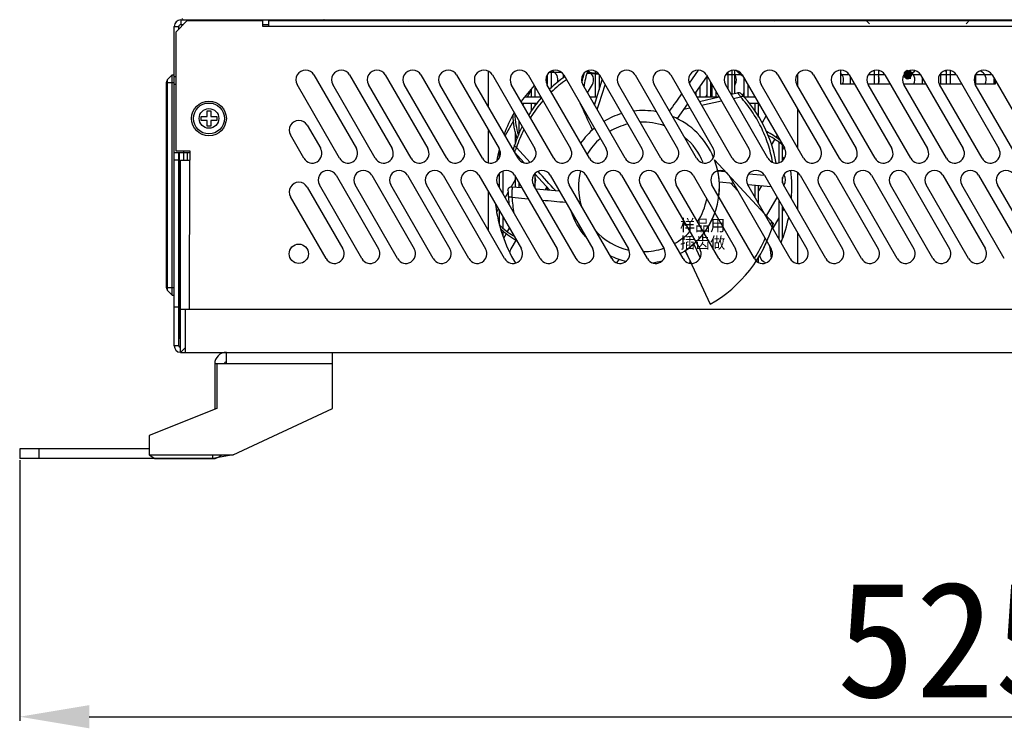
# Model space of a CAD drawing. Header units: millimetres. Extents: x 2423 to 7028, y 909 to 2460.
# Tile 5 of 60: x 5121 to 5376, y 1828 to 2011. Entities that reach past the tile are written whole.
import ezdxf

# ---------------------------------------------------------------- set-up
doc = ezdxf.new("R2010")
doc.units = ezdxf.units.MM
doc.layers.add('DIM', color=2, linetype='Continuous')
doc.dimstyles.get("Standard").update_dxf_attribs({"dimscale": 6, "dimtxt": 5, "dimasz": 3, "dimexe": 0.18, "dimexo": 0.0625, "dimgap": 0.8, "dimtad": 1, "dimtoh": 1, "dimdec": 1, "dimzin": 0, "dimdsep": 46, "dimtxsty": 'Standard', "dimcen": 0.09, "dimclrd": 256, "dimclre": 256, "dimclrt": 256, "dimadec": 0, "dimazin": 2, "dimtfac": 1, "dimtdec": 1, "dimtofl": 0, "dimtmove": 0, "dimatfit": 3, "dimfxl": 0, "dimtolj": 1, "dimtzin": 0, "dimarcsym": 0})

# ---------------------------------------------------------------- blocks, each defined once
blk = doc.blocks.new('*D14')
at = {"layer": 'Defpoints', "color": 0}
for p in [(5121.39, 1897.59), (5646.39, 1897.59), (5646.39, 1830.83)]:
    blk.add_point(p, dxfattribs=at)
at = {"layer": 'DIM', "lineweight": -2}
for p, q in [((5121.39, 1897.21), (5121.39, 1829.75)), ((5646.39, 1897.21), (5646.39, 1829.75)), ((5139.39, 1830.83), (5628.39, 1830.83))]:
    blk.add_line(p, q, dxfattribs=at)
at = {"layer": 'DIM'}
for points in [[(5139.39, 1833.83), (5139.39, 1827.83), (5121.39, 1830.83)], [(5628.39, 1833.83), (5628.39, 1827.83), (5646.39, 1830.83)]]:
    blk.add_solid(points, dxfattribs=at)
at = {"layer": 'DIM', "insert": (5383.89, 1850.63), "char_height": 30, "attachment_point": 5}
blk.add_mtext('\\A1;525.0', dxfattribs=at)

msp = doc.modelspace()

# ---------------------------------------------------------------- hatches: boundary and pattern name
msp.add_hatch(color=256).paths.add_polyline_path([(5352.51, 1996.91), (5352.09, 1997.78), (5351.14, 1998), (5350.39, 1997.39), (5350.39, 1996.42), (5351.14, 1995.82), (5352.09, 1996.03)])

# ---------------------------------------------------------------- linework, layer by layer
for p, q in [((5161.39, 1926.79), (5161.39, 2009.39)), ((5161.39, 2009.39), (5162.59, 2009.39)), ((5164.79, 2010.89), (5161.79, 2007.89)), ((5162.59, 2008.69), (5162.59, 2009.39)), ((5163.09, 2011.09), (5163.09, 2009.89)), ((5163.09, 2011.09), (5604.69, 2011.09)), ((5163.09, 2009.89), (5163.79, 2009.89)), ((5164.79, 2010.89), (5184.29, 2010.89)), ((5180.39, 2010.89), (5180.39, 2011.09)), ((5183.39, 2010.89), (5183.39, 2011.09)), ((5184.29, 2010.89), (5184.29, 2009.49)), ((5184.29, 2009.89), (5185.79, 2009.89)), ((5184.29, 2009.49), (5583.49, 2009.49)), ((5185.79, 2010.89), (5185.79, 2009.49)), ((5185.79, 2010.89), (5581.99, 2010.89)), ((5195.39, 2010.89), (5195.39, 2011.09)), ((5198.39, 2010.89), (5198.39, 2011.09)), ((5200.39, 2011.09), (5200.39, 2010.89)), ((5228.64, 2010.89), (5228.64, 2011.09)), ((5310.14, 2010.89), (5310.14, 2011.09)), ((5340.39, 2011.09), (5341.39, 2010.09)), ((5341.39, 2011.09), (5341.39, 2010.89)), ((5343.39, 2011.09), (5343.39, 2010.89)), ((5364.39, 2011.09), (5364.39, 2010.89)), ((5366.39, 2011.09), (5366.39, 2010.89)), ((5367.39, 2011.09), (5366.39, 2010.09)), ((5161.79, 2007.89), (5161.79, 1977.19)), ((5159.69, 1995.68), (5160.89, 1996.89)), ((5160.89, 1939.89), (5160.89, 1996.89)), ((5160.89, 1996.89), (5161.39, 1996.89)), ((5161.79, 1996.39), (5161.39, 1996.39)), ((5197.55, 1996.84), (5208.55, 1977.8)), ((5206.79, 1996.84), (5217.79, 1977.8)), ((5216.03, 1996.84), (5227.03, 1977.8)), ((5225.27, 1996.84), (5236.27, 1977.8)), ((5234.51, 1996.84), (5245.51, 1977.8)), ((5242.79, 1988.5), (5242.79, 1997.74)), ((5243.75, 1996.84), (5254.75, 1977.8)), ((5252.99, 1996.84), (5263.99, 1977.8)), ((5257.94, 1996.88), (5257.94, 1994.34)), ((5258.94, 1997.78), (5258.94, 1993.43)), ((5262.09, 1997.01), (5262.09, 1996.02)), ((5262.23, 1996.84), (5273.23, 1977.8)), ((5267.24, 1996.95), (5267.24, 1996.31)), ((5270.39, 1997.8), (5270.39, 1991.09)), ((5271.39, 1996.93), (5271.39, 1992.99)), ((5271.47, 1996.84), (5282.47, 1977.8)), ((5280.71, 1996.84), (5291.71, 1977.8)), ((5289.95, 1996.84), (5300.95, 1977.8)), ((5297.06, 1998.08), (5294.71, 1994.76)), ((5299.33, 1996.6), (5296.16, 1992.09)), ((5299.19, 1996.84), (5310.19, 1977.8)), ((5299.29, 1996.55), (5299.29, 1991.09)), ((5308.02, 1996.91), (5304.16, 1996.91)), ((5304.74, 1997.55), (5304.74, 1993.23)), ((5305.74, 1997.99), (5305.74, 1991.89)), ((5306.49, 1992.06), (5306.49, 1998.05)), ((5308.43, 1996.84), (5319.43, 1977.8)), ((5308.89, 1996.04), (5308.89, 1991.09)), ((5317.67, 1996.84), (5328.67, 1977.8)), ((5322.79, 1997.09), (5322.79, 1993.98)), ((5326.91, 1996.84), (5337.91, 1977.8)), ((5333.89, 1998.07), (5333.89, 1994.49)), ((5336.15, 1996.91), (5333.89, 1996.91)), ((5336.15, 1996.84), (5347.15, 1977.8)), ((5336.49, 1994.49), (5336.49, 1996.25)), ((5345.39, 1996.91), (5341.12, 1996.91)), ((5342.69, 1994.49), (5342.69, 1997.99)), ((5343.69, 1998.01), (5343.69, 1994.49)), ((5345.39, 1996.84), (5356.39, 1977.8)), ((5354.63, 1996.91), (5350.36, 1996.91)), ((5354.63, 1996.84), (5365.63, 1977.8)), ((5355.09, 1994.49), (5355.09, 1996.04)), ((5363.87, 1996.91), (5359.6, 1996.91)), ((5359.89, 1994.49), (5359.89, 1997.25)), ((5361.29, 1994.49), (5361.29, 1998.01)), ((5362.29, 1997.98), (5362.29, 1994.49)), ((5363.87, 1996.84), (5374.87, 1977.8)), ((5373.11, 1996.91), (5368.84, 1996.91)), ((5368.89, 1994.49), (5368.89, 1996.97)), ((5373.11, 1996.84), (5384.11, 1977.8)), ((5373.69, 1994.49), (5373.69, 1995.84)), ((5159.39, 1941.8), (5159.39, 1994.97)), ((5159.39, 1994.89), (5161.39, 1994.89)), ((5159.69, 1941.09), (5159.69, 1995.68)), ((5161.79, 1994.39), (5161.39, 1994.39)), ((5204.22, 1975.3), (5193.22, 1994.34)), ((5213.46, 1975.3), (5202.46, 1994.34)), ((5222.7, 1975.3), (5211.7, 1994.34)), ((5231.94, 1975.3), (5220.94, 1994.34)), ((5241.18, 1975.3), (5230.18, 1994.34)), ((5250.42, 1975.3), (5239.42, 1994.34)), ((5259.66, 1975.3), (5248.66, 1994.34)), ((5254.79, 1993.72), (5254.79, 1991.09)), ((5268.9, 1975.3), (5257.9, 1994.34)), ((5266.85, 1995.16), (5267.21, 1994.37)), ((5278.14, 1975.3), (5267.14, 1994.34)), ((5268.39, 1992.18), (5269.64, 1994.34)), ((5270.18, 1989.07), (5272.19, 1995.59)), ((5287.38, 1975.3), (5276.38, 1994.34)), ((5296.62, 1975.3), (5285.62, 1994.34)), ((5305.86, 1975.3), (5294.86, 1994.34)), ((5297.44, 1993.92), (5297.44, 1991.09)), ((5300.29, 1991.09), (5300.29, 1994.94)), ((5300.59, 1993.93), (5300.29, 1993.41)), ((5300.59, 1994.42), (5300.59, 1991.09)), ((5315.1, 1975.3), (5304.1, 1994.34)), ((5306.49, 1994.15), (5306.6, 1994.34)), ((5309.89, 1994.31), (5309.89, 1991.09)), ((5309.97, 1994.17), (5309.89, 1994.03)), ((5324.34, 1975.3), (5313.34, 1994.34)), ((5333.58, 1975.3), (5322.58, 1994.34)), ((5342.82, 1975.3), (5331.82, 1994.34)), ((5337.51, 1994.49), (5333.89, 1994.49)), ((5346.75, 1994.49), (5341.01, 1994.49)), ((5352.06, 1975.3), (5341.06, 1994.34)), ((5355.99, 1994.49), (5350.25, 1994.49)), ((5361.3, 1975.3), (5350.3, 1994.34)), ((5365.23, 1994.49), (5359.49, 1994.49)), ((5370.54, 1975.3), (5359.54, 1994.34)), ((5373.89, 1994.49), (5368.73, 1994.49)), ((5379.78, 1975.3), (5368.78, 1994.34)), ((5373.89, 1995.49), (5373.89, 1994.49)), ((5256.31, 1991.09), (5252.11, 1991.09)), ((5253.79, 1992.89), (5252.75, 1991.09)), ((5253.79, 1993.11), (5253.79, 1991.09)), ((5270.81, 1991.09), (5269.02, 1991.09)), ((5296.44, 1992.49), (5296.44, 1991.6)), ((5302.22, 1991.09), (5296.74, 1991.09)), ((5297.38, 1989.98), (5302.48, 1991.15)), ((5299.29, 1991.68), (5298.95, 1991.09)), ((5301.59, 1992.68), (5301.59, 1991.09)), ((5305.54, 1991.85), (5307.26, 1992.24)), ((5306.16, 1990.77), (5308.03, 1991.17)), ((5308.89, 1992.3), (5308.51, 1991.63)), ((5311.75, 1991.09), (5308.98, 1991.09)), ((5311.69, 1991.19), (5311.69, 1991.09)), ((5251.41, 1989.59), (5255.42, 1989.59)), ((5251.88, 1989.59), (5251.65, 1989.17)), ((5253.79, 1989.59), (5253.79, 1987.45)), ((5254.79, 1989.59), (5254.79, 1988.76)), ((5269.89, 1989.59), (5270.34, 1989.59)), ((5270.32, 1989.51), (5270.13, 1989.17)), ((5294.26, 1989.38), (5291.58, 1985.57)), ((5293.3, 1988.02), (5294.85, 1988.35)), ((5294.16, 1989.24), (5294.32, 1989.28)), ((5297.94, 1989.01), (5303.08, 1990.11)), ((5310.15, 1989.59), (5312.62, 1989.59)), ((5311.69, 1989.59), (5311.69, 1987.62)), ((5312.69, 1985.94), (5312.69, 1989.46)), ((5312.69, 1988.88), (5312.86, 1989.17)), ((5168.39, 1985.09), (5168.39, 1986.09)), ((5168.39, 1986.09), (5169.89, 1986.09)), ((5169.89, 1986.09), (5169.89, 1987.59)), ((5169.89, 1987.59), (5170.89, 1987.59)), ((5170.89, 1987.59), (5170.89, 1986.09)), ((5170.89, 1986.09), (5172.39, 1986.09)), ((5172.39, 1986.09), (5172.39, 1985.09)), ((5249.64, 1986.64), (5249.64, 1986.23)), ((5314.59, 1986.17), (5313.58, 1984.42)), ((5322.79, 1987.97), (5322.79, 1977.97)), ((5169.89, 1985.09), (5168.39, 1985.09)), ((5169.89, 1983.59), (5169.89, 1985.09)), ((5170.89, 1983.59), (5169.89, 1983.59)), ((5170.89, 1985.09), (5170.89, 1983.59)), ((5172.39, 1985.09), (5170.89, 1985.09)), ((5195.82, 1983.84), (5199.31, 1977.8)), ((5249.21, 1984.95), (5247.03, 1981.17)), ((5250.64, 1984.91), (5250.64, 1981.54)), ((5194.98, 1975.3), (5191.49, 1981.34)), ((5242.79, 1974.14), (5242.79, 1982.5)), ((5249.64, 1982.17), (5249.64, 1979.06)), ((5317.21, 1980.7), (5317.48, 1981.17)), ((5253.5, 1974.23), (5250.01, 1978.1)), ((5316.05, 1978.69), (5316.89, 1980.16)), ((5317.89, 1980.46), (5317.89, 1980.15)), ((5317.89, 1979.44), (5317.89, 1974.16)), ((5318.89, 1974.66), (5318.89, 1978.72)), ((5319.21, 1978.17), (5319, 1977.8)), ((5161.39, 1976.79), (5165.4, 1976.79)), ((5161.79, 1977.19), (5165.4, 1977.19)), ((5162.59, 1926.79), (5162.59, 1976.79)), ((5162.79, 1928.79), (5162.79, 1976.79)), ((5163.79, 1977.19), (5163.79, 1976.79)), ((5163.79, 1976.79), (5163.79, 1974.79)), ((5164.79, 1976.79), (5164.79, 1974.79)), ((5165.4, 1977.19), (5165.4, 1974.79)), ((5245.49, 1977.42), (5245.49, 1975.28)), ((5252.03, 1974.14), (5249.53, 1976.83)), ((5249.64, 1976.71), (5249.64, 1976.64)), ((5250.64, 1975.64), (5250.64, 1975.03)), ((5162.59, 1974.79), (5161.39, 1974.79)), ((5162.99, 1925.09), (5162.99, 1974.79)), ((5162.99, 1974.79), (5165.4, 1974.79)), ((5165.39, 1936.29), (5165.4, 1974.79)), ((5301.27, 1974.86), (5316.5, 1958.46)), ((5203.3, 1970.88), (5214.3, 1951.84)), ((5212.54, 1970.88), (5223.54, 1951.84)), ((5221.78, 1970.88), (5232.78, 1951.84)), ((5231.02, 1970.88), (5242.02, 1951.84)), ((5240.26, 1970.88), (5251.26, 1951.84)), ((5245.49, 1971.26), (5245.49, 1967.83)), ((5246.49, 1971.98), (5246.49, 1966.09)), ((5249.5, 1970.88), (5260.5, 1951.84)), ((5249.64, 1970.64), (5249.64, 1967.85)), ((5258.61, 1967.05), (5254.72, 1971.24)), ((5254.79, 1971.17), (5254.79, 1967.72)), ((5258.74, 1970.88), (5269.74, 1951.84)), ((5267.98, 1970.88), (5278.98, 1951.84)), ((5277.22, 1970.88), (5288.22, 1951.84)), ((5286.46, 1970.88), (5297.46, 1951.84)), ((5295.7, 1970.88), (5306.7, 1951.84)), ((5304.03, 1971.75), (5302.13, 1971.92)), ((5304.94, 1970.88), (5315.94, 1951.84)), ((5314.18, 1970.81), (5310.11, 1971.18)), ((5314.18, 1970.88), (5325.18, 1951.84)), ((5314.23, 1970.8), (5314.18, 1970.81)), ((5322.79, 1971.59), (5322.79, 1961.97)), ((5323.42, 1970.88), (5334.42, 1951.84)), ((5332.66, 1970.88), (5343.66, 1951.84)), ((5341.9, 1970.88), (5352.9, 1951.84)), ((5351.14, 1970.88), (5362.14, 1951.84)), ((5360.38, 1970.88), (5371.38, 1951.84)), ((5369.62, 1970.88), (5380.62, 1951.84)), ((5162.59, 1969.49), (5162.79, 1969.49)), ((5162.79, 1969.39), (5162.59, 1969.39)), ((5195.82, 1967.84), (5205.06, 1951.84)), ((5209.97, 1949.34), (5198.97, 1968.38)), ((5219.21, 1949.34), (5208.21, 1968.38)), ((5228.45, 1949.34), (5217.45, 1968.38)), ((5237.69, 1949.34), (5226.69, 1968.38)), ((5246.93, 1949.34), (5235.93, 1968.38)), ((5256.17, 1949.34), (5245.17, 1968.38)), ((5245.29, 1968.17), (5245.41, 1968.38)), ((5249.64, 1969.7), (5248.6, 1967.9)), ((5248.87, 1967.92), (5251.34, 1967.7)), ((5250.64, 1968.91), (5250.64, 1967.76)), ((5265.41, 1949.34), (5254.41, 1968.38)), ((5257.84, 1967.89), (5257.41, 1967.16)), ((5274.65, 1949.34), (5263.65, 1968.38)), ((5283.89, 1949.34), (5272.89, 1968.38)), ((5293.13, 1949.34), (5282.13, 1968.38)), ((5302.37, 1949.34), (5291.37, 1968.38)), ((5311.61, 1949.34), (5300.61, 1968.38)), ((5306.15, 1968.79), (5302.5, 1969.12)), ((5305.49, 1968.85), (5307.23, 1966.92)), ((5320.85, 1949.34), (5309.85, 1968.38)), ((5315.89, 1967.93), (5309.86, 1968.46)), ((5309.89, 1968.46), (5309.89, 1968.38)), ((5309.97, 1968.17), (5310.09, 1968.38)), ((5311.69, 1968.3), (5311.69, 1965.19)), ((5312.69, 1963.46), (5312.69, 1968.21)), ((5313.42, 1968.15), (5312.69, 1966.88)), ((5318.89, 1968.93), (5318.89, 1970.32)), ((5330.09, 1949.34), (5319.09, 1968.38)), ((5319.21, 1968.17), (5319.33, 1968.38)), ((5339.33, 1949.34), (5328.33, 1968.38)), ((5348.57, 1949.34), (5337.57, 1968.38)), ((5357.81, 1949.34), (5346.81, 1968.38)), ((5367.05, 1949.34), (5356.05, 1968.38)), ((5376.29, 1949.34), (5365.29, 1968.38)), ((5385.53, 1949.34), (5374.53, 1968.38)), ((5162.79, 1966.39), (5162.59, 1966.39)), ((5200.73, 1949.34), (5191.49, 1965.34)), ((5242.79, 1956.5), (5242.79, 1966.5)), ((5247.82, 1966.54), (5247.03, 1965.17)), ((5254.99, 1967.38), (5261.08, 1966.83)), ((5257.94, 1967.78), (5257.94, 1967.11)), ((5321.2, 1965.62), (5320.95, 1965.17)), ((5248.81, 1965.21), (5253, 1964.82)), ((5314.72, 1960.38), (5317.48, 1965.17)), ((5317.89, 1964.46), (5317.89, 1954.46)), ((5318.89, 1954.59), (5318.89, 1962.72)), ((5245.29, 1962.17), (5244.89, 1961.48)), ((5245.49, 1961.82), (5245.49, 1958.43)), ((5314.07, 1961.08), (5316.11, 1958.88)), ((5319.21, 1962.17), (5318.89, 1961.61)), ((5162.59, 1957.99), (5162.79, 1957.99)), ((5246.49, 1960.09), (5246.49, 1957.33)), ((5317.89, 1959.88), (5316.33, 1957.17)), ((5246.49, 1955.29), (5246.43, 1955.29)), ((5246.49, 1956.59), (5246.49, 1955.29)), ((5246.69, 1954.59), (5247.42, 1955.85)), ((5247.69, 1956.33), (5248.18, 1957.17)), ((5322.79, 1955.97), (5322.79, 1948.13)), ((5249.91, 1954.17), (5248.57, 1951.84)), ((5296.72, 1951.5), (5295.95, 1953.16)), ((5293.71, 1951.43), (5300.18, 1937.51)), ((5295.27, 1948.09), (5293.71, 1951.43)), ((5297.57, 1949.65), (5296.72, 1951.5)), ((5275.99, 1948.23), (5276.62, 1949.13)), ((5294.98, 1948.72), (5294.8, 1948.17)), ((5312.69, 1948.37), (5312.69, 1949.82)), ((5162.79, 1947.25), (5162.59, 1947.11)), ((5159.39, 1941.89), (5161.39, 1941.89)), ((5159.69, 1941.09), (5160.89, 1939.89)), ((5160.89, 1939.89), (5161.39, 1939.89)), ((5162.59, 1936.79), (5161.39, 1936.79)), ((5162.99, 1936.29), (5604.79, 1936.29)), ((5164.19, 1936.29), (5164.19, 1925.09)), ((5162.79, 1931.79), (5162.99, 1931.79)), ((5162.79, 1928.79), (5162.99, 1928.79)), ((5162.59, 1926.79), (5161.39, 1926.79)), ((5164.19, 1926.29), (5162.99, 1925.09)), ((5162.99, 1925.09), (5604.79, 1925.09)), ((5164.19, 1926.29), (5164.19, 1925.09)), ((5174.89, 1922.09), (5174.89, 1925.09)), ((5202.39, 1910.59), (5202.39, 1925.09)), ((5171.89, 1922.09), (5171.89, 1910.39)), ((5202.39, 1922.09), (5171.89, 1922.09)), ((5172.39, 1922.09), (5172.39, 1910.59)), ((5172.39, 1910.59), (5154.89, 1903.59)), ((5176.66, 1898.59), (5202.39, 1910.59)), ((5154.89, 1903.59), (5154.89, 1898.59)), ((5121.39, 1900.09), (5121.39, 1897.59)), ((5154.89, 1900.09), (5121.39, 1900.09)), ((5126.39, 1900.09), (5126.39, 1897.59)), ((5171.39, 1897.59), (5121.39, 1897.59)), ((5154.89, 1898.59), (5156.39, 1897.59)), ((5154.89, 1898.59), (5176.66, 1898.59)), ((5154.89, 1898.59), (5176.66, 1898.59)), ((5156.39, 1897.59), (5171.39, 1897.59)), ((5171.39, 1897.59), (5171.39, 1898.59)), ((5176.66, 1898.59), (5171.39, 1897.59))]:
    msp.add_line(p, q)
msp.add_lwpolyline([(5352.51, 1996.91), (5352.09, 1997.78), (5351.14, 1998), (5350.39, 1997.39), (5350.39, 1996.42), (5351.14, 1995.82), (5352.09, 1996.03)])
for centre, radius in [((5170.39, 1985.59), 4.5), ((5170.39, 1985.59), 4), ((5170.39, 1985.59), 2.54), ((5193.65, 1950.59), 2.5)]:
    msp.add_circle(centre, radius)
for centre, radius, start, end in [((5163.09, 2009.39), 1.7, 90, 180), ((5163.09, 2009.39), 0.5, 90, 180), ((5222.64, 2013.79), 3, 245.7205, 256.9455), ((5316.14, 2013.79), 3, 283.0545, 294.2795), ((5195.39, 1995.59), 2.5, 30, 210), ((5204.63, 1995.59), 2.5, 30, 210), ((5213.87, 1995.59), 2.5, 30, 210), ((5223.11, 1995.59), 2.5, 30, 210), ((5232.35, 1995.59), 2.5, 30, 210), ((5241.59, 1995.59), 2.5, 30, 210), ((5250.83, 1995.59), 2.5, 30, 210), ((5260.07, 1995.59), 2.5, 30, 210), ((5261.38, 1950.4), 47.12, 90.6088, 93.6201), ((5282.79, 1967.89), 35, 125.464, 133.7912), ((5258.24, 1995.59), 2.5, 343.328, 68.382), ((5261.55, 1940.02), 57.5, 89.912, 90.6718), ((5269.31, 1995.59), 2.5, 30, 210), ((5286.25, 1991.15), 19.75, 161.5469, 168.7742), ((5287.04, 1991.22), 19.75, 159.9919, 172.7019), ((5267.48, 1995.59), 2.5, 330, 68.382), ((5290.59, 2160.58), 164.48, 262.2571, 262.9464), ((5281.95, 2091.48), 94.84, 262.9992, 263.4419), ((5285.73, 2253.09), 256.42, 266.5738, 266.7676), ((5278.55, 1995.59), 2.5, 30, 210), ((5287.79, 1995.59), 2.5, 30, 210), ((5297.03, 1995.59), 2.5, 30, 210), ((5306.27, 1995.59), 2.5, 30, 210), ((5304.44, 1995.59), 2.5, 330, 33.8392), ((5282.79, 1967.89), 38.5, 47.2576, 51.5239), ((5315.51, 1995.59), 2.5, 30, 210), ((5324.75, 1995.59), 2.5, 30, 210), ((5333.99, 1995.59), 2.5, 30, 210), ((5332.16, 1995.59), 2.5, 333.7844, 45.3849), ((5343.23, 1995.59), 2.5, 30, 210), ((5340.48, 1142.45), 854.46, 89.75004, 89.95678), ((5341.4, 1995.59), 2.5, 58.2315, 68.382), ((5341.4, 1995.59), 2.5, 339.0287, 21.1361), ((5352.47, 1995.59), 2.5, 30, 210), ((5350.64, 1995.59), 2.5, 333.7844, 68.382), ((5361.71, 1995.59), 2.5, 30, 210), ((5359.88, 1995.59), 2.5, 55.0189, 68.382), ((5359.88, 1995.59), 2.5, 347.0173, 13.0061), ((5370.95, 1995.59), 2.5, 30, 210), ((5369.12, 1995.59), 2.5, 333.7844, 68.382), ((5160.39, 1994.97), 1, 135.0001, 180.0003), ((5282.79, 1967.89), 38.5, 137.1195, 145.1087), ((5282.6, 1967.61), 34.22, 125.0779, 133.5911), ((5282.79, 1967.89), 35, 138.8896, 147.8529), ((5307.48, 1991.26), 1, 43.4384, 102.885), ((5282.79, 1967.89), 35, 10.1601, 43.4384), ((5282.74, 1967.48), 34.41, 138.7984, 147.9072), ((5282.79, 1967.89), 38.5, 150.2088, 159.2556), ((5268.79, 1986.78), 19.75, 181.0533, 198.9864), ((5269.29, 1987.39), 19.75, 181.9657, 197.9211), ((5282.79, 1967.89), 19.75, 106.2845, 120.9462), ((5282.79, 1967.89), 19.75, 79.914, 97.0737), ((5282.79, 1967.89), 19.75, 22.4542, 67.3602), ((5193.66, 1982.59), 2.5, 30, 210), ((5282.79, 1967.89), 35, 153.5533, 163.4384), ((5282.79, 1967.89), 16.75, 103.7896, 121.1204), ((5282.79, 1967.89), 16.75, 70.5966, 92.6576), ((5282.94, 1967.37), 34.63, 153.6986, 161.9433), ((5282.79, 1967.89), 19.75, 129.7286, 145.0237), ((5282.79, 1967.89), 16.75, 21.9722, 50.1728), ((5306.05, 1964.43), 19.75, 51.7892, 63.9649), ((5306.13, 1963.64), 19.75, 49.1145, 62.9251), ((5282.79, 1967.89), 16.75, 131.4805, 149.8856), ((5197.14, 1976.55), 2.5, 210, 30), ((5206.38, 1976.55), 2.5, 210, 30), ((5215.62, 1976.55), 2.5, 210, 30), ((5224.86, 1976.55), 2.5, 210, 30), ((5234.1, 1976.55), 2.5, 210, 30), ((5243.34, 1976.55), 2.5, 210, 30), ((5282.79, 1967.89), 38.5, 165.4643, 169.8952), ((5250.2, 1977.58), 1, 163.4384, 195.6652), ((5252.58, 1976.55), 2.5, 210, 30), ((5261.82, 1976.55), 2.5, 210, 30), ((5271.06, 1976.55), 2.5, 210, 30), ((5280.3, 1976.55), 2.5, 210, 30), ((5289.54, 1976.55), 2.5, 210, 30), ((5298.78, 1976.55), 2.5, 210, 30), ((5308.02, 1976.55), 2.5, 210, 30), ((5317.26, 1976.55), 2.5, 210, 30), ((5321.16, 1976.55), 2.5, 150, 157.2448), ((5321.16, 1976.55), 2.5, 202.9323, 217.67), ((5326.5, 1976.55), 2.5, 210, 30), ((5335.74, 1976.55), 2.5, 210, 30), ((5344.98, 1976.55), 2.5, 210, 30), ((5354.22, 1976.55), 2.5, 210, 30), ((5363.46, 1976.55), 2.5, 210, 30), ((5372.7, 1976.55), 2.5, 210, 30), ((5247.24, 1976.55), 2.5, 208.159, 217.67), ((5282.79, 1967.89), 19.75, 303.5736, 20.6671), ((5201.14, 1969.63), 2.5, 30, 210), ((5210.38, 1969.63), 2.5, 30, 210), ((5219.62, 1969.63), 2.5, 30, 210), ((5228.86, 1969.63), 2.5, 30, 210), ((5238.1, 1969.63), 2.5, 30, 210), ((5247.34, 1969.63), 2.5, 30, 210), ((5243.25, 1969.63), 2.5, 24.5013, 34.1826), ((5256.58, 1969.63), 2.5, 30, 210), ((5252.49, 1969.63), 2.5, 339.7281, 20.428), ((5265.82, 1969.63), 2.5, 30, 210), ((5282.79, 1967.89), 16.75, 165.7833, 197.5478), ((5275.06, 1969.63), 2.5, 30, 210), ((5284.3, 1969.63), 2.5, 30, 210), ((5293.54, 1969.63), 2.5, 30, 210), ((5302.78, 1969.63), 2.5, 30, 210), ((5282.79, 1967.89), 19.75, 352.738, 12.0524), ((5312.02, 1969.63), 2.5, 30, 210), ((5321.26, 1969.63), 2.5, 30, 210), ((5317.17, 1969.63), 2.5, 330, 34.1826), ((5282.79, 1967.89), 38.5, 355.4402, 6.2633), ((5330.5, 1969.63), 2.5, 30, 210), ((5339.74, 1969.63), 2.5, 30, 210), ((5348.98, 1969.63), 2.5, 30, 210), ((5358.22, 1969.63), 2.5, 30, 210), ((5367.46, 1969.63), 2.5, 30, 210), ((5376.7, 1969.63), 2.5, 30, 210), ((5193.66, 1966.59), 2.5, 30, 210), ((5243.25, 1969.63), 2.5, 330, 335.672), ((5307.93, 1969.63), 2.5, 330, 331.6308), ((5282.79, 1967.89), 35, 181.3807, 187.7837), ((5282.79, 1967.89), 38.5, 186.8995, 210.8112), ((5282.93, 1967.58), 34.2, 183.9767, 190.8952), ((5282.79, 1967.89), 16.75, 327.3813, 349.2959), ((5282.79, 1967.89), 19.75, 198.3709, 220.9696), ((5282.79, 1967.89), 19.75, 322.9026, 339.998), ((5259.46, 1972.13), 19.75, 225.2646, 238.7921), ((5282.79, 1967.89), 35, 299.7896, 344.3776), ((5315.38, 1958.2), 1, 343.4384, 42.885), ((5282.79, 1967.89), 35, 342.5955, 343.4384), ((5282.79, 1967.89), 38.5, 338.0482, 348.1643), ((5259.53, 1971.35), 19.75, 226.0533, 240.6633), ((5282.79, 1967.89), 16.75, 221.9999, 257.1351), ((5282.79, 1967.89), 16.75, 298.8856, 316.2616), ((5282.79, 1967.89), 19.75, 299.0535, 313.7155), ((5282.75, 1968.36), 34.52, 326.7303, 336.4818), ((5282.79, 1967.89), 35, 326.8644, 336.2915), ((5202.89, 1950.59), 2.5, 210, 30), ((5212.13, 1950.59), 2.5, 210, 30), ((5221.37, 1950.59), 2.5, 210, 30), ((5230.61, 1950.59), 2.5, 210, 30), ((5239.85, 1950.59), 2.5, 210, 30), ((5249.09, 1950.59), 2.5, 210, 30), ((5250.73, 1950.59), 2.5, 150, 170.5291), ((5258.33, 1950.59), 2.5, 210, 30), ((5267.57, 1950.59), 2.5, 210, 30), ((5282.79, 1967.89), 19.75, 244.0152, 257.1508), ((5276.81, 1950.59), 2.5, 210, 30), ((5282.79, 1967.89), 16.75, 270.0777, 288.5047), ((5286.05, 1950.59), 2.5, 210, 30), ((5295.29, 1950.59), 2.5, 210, 30), ((5304.53, 1950.59), 2.5, 210, 30), ((5313.77, 1950.59), 2.5, 210, 30), ((5315.41, 1950.59), 2.5, 187.2345, 250.8052), ((5296.29, 1948.39), 19.75, 2.9421, 11.9187), ((5323.01, 1950.59), 2.5, 210, 30), ((5332.25, 1950.59), 2.5, 210, 30), ((5341.49, 1950.59), 2.5, 210, 30), ((5350.73, 1950.59), 2.5, 210, 30), ((5359.97, 1950.59), 2.5, 210, 30), ((5369.21, 1950.59), 2.5, 210, 30), ((5250.73, 1950.59), 2.5, 244.8948, 250.8052), ((5282.79, 1967.89), 19.75, 276.6367, 284.5412), ((5160.39, 1941.8), 1, 180.0003, 225.0005), ((5163.09, 1926.79), 1.7, 180, 266.5436), ((5163.09, 1926.79), 0.5, 180, 258.0315), ((5174.89, 1922.09), 3, 90, 180), ((5174.89, 1922.09), 0.5, 90, 180), ((5171.39, 1900.59), 3, 270, 317.9324)]:
    msp.add_arc(centre, radius, start, end)
for points, knots in [([(5163.46, 2011.41), (5163.48, 2011.36), (5163.56, 2011.23), (5163.69, 2011.09), (5163.79, 2011.09)], [0, 0, 0, 0, 0.342934, 1, 1, 1, 1]), ([(5200.23, 2011.09), (5200.14, 2011.07), (5199.92, 2011.05), (5199.53, 2011.02), (5199.01, 2010.98), (5198.62, 2010.96), (5198.41, 2010.95)], [0, 0, 0, 0, 0.148721, 0.366951, 0.651953, 1, 1, 1, 1]), ([(5345.35, 1996.89), (5345.05, 1996.9), (5344.68, 1996.9), (5344.28, 1996.9), (5344.21, 1996.9)], [0, 0, 0, 0, 0.815073, 1, 1, 1, 1]), ([(5351.39, 1996.91), (5351.19, 1996.89), (5350.86, 1996.88), (5350.41, 1996.87), (5350.34, 1996.87)], [0, 0, 0, 0, 0.83655, 1, 1, 1, 1]), ([(5308.03, 1991.17), (5307.98, 1991.25), (5307.88, 1991.39), (5307.73, 1991.61), (5307.6, 1991.79), (5307.49, 1991.94), (5307.41, 1992.05), (5307.36, 1992.13), (5307.32, 1992.17), (5307.3, 1992.2), (5307.28, 1992.22), (5307.27, 1992.23), (5307.26, 1992.24), (5307.26, 1992.24)], [0, 0, 0, 0, 0.214157, 0.408555, 0.579798, 0.725043, 0.841609, 0.888396, 0.927203, 0.95784, 0.980184, 0.994167, 1, 1, 1, 1]), ([(5308.03, 1991.17), (5308.11, 1991.22), (5308.27, 1991.3), (5308.5, 1991.36), (5308.71, 1991.35), (5308.82, 1991.29), (5308.86, 1991.24)], [0, 0, 0, 0, 0.315718, 0.589371, 0.813158, 1, 1, 1, 1]), ([(5316.31, 1974.28), (5316.03, 1975.87), (5315.23, 1978.98), (5313.41, 1983.42), (5311.02, 1987.52), (5309.07, 1990), (5308.03, 1991.17)], [0, 0, 0, 0, 0.253212, 0.504513, 0.753569, 1, 1, 1, 1]), ([(5250.01, 1978.1), (5249.94, 1977.96), (5249.82, 1977.7), (5249.66, 1977.36), (5249.55, 1977.11), (5249.49, 1976.97), (5249.48, 1976.93)], [0, 0, 0, 0, 0.367377, 0.666314, 0.881304, 1, 1, 1, 1]), ([(5250.01, 1978.1), (5249.93, 1978.15), (5249.78, 1978.24), (5249.61, 1978.42), (5249.51, 1978.6), (5249.51, 1978.73), (5249.53, 1978.78)], [0, 0, 0, 0, 0.315718, 0.589371, 0.813158, 1, 1, 1, 1]), ([(5247.8, 1967.04), (5247.8, 1967.17), (5247.85, 1967.42), (5248.1, 1967.72), (5248.46, 1967.91), (5248.73, 1967.93), (5248.87, 1967.92)], [0, 0, 0, 0, 0.236702, 0.479985, 0.735203, 1, 1, 1, 1]), ([(5248.87, 1967.92), (5248.85, 1967.53), (5248.82, 1966.62), (5248.81, 1965.72), (5248.81, 1965.21)], [0, 0, 0, 0, 0.435886, 1, 1, 1, 1]), ([(5248.81, 1965.21), (5248.69, 1965.2), (5248.46, 1965.22), (5248.2, 1965.28), (5248.04, 1965.37), (5247.95, 1965.44), (5247.89, 1965.52), (5247.87, 1965.58), (5247.87, 1965.61)], [0, 0, 0, 0, 0.326088, 0.610446, 0.72977, 0.832589, 0.920868, 1, 1, 1, 1]), ([(5315.78, 1958.11), (5315.81, 1958.17), (5315.86, 1958.27), (5315.93, 1958.42), (5315.99, 1958.55), (5316.03, 1958.66), (5316.07, 1958.75), (5316.09, 1958.81), (5316.11, 1958.84), (5316.11, 1958.86), (5316.11, 1958.87), (5316.12, 1958.87), (5316.11, 1958.88)], [0, 0, 0, 0, 0.220456, 0.417221, 0.588243, 0.731555, 0.845447, 0.92858, 0.958319, 0.980071, 0.993855, 1, 1, 1, 1])]:
    msp.add_open_spline(points, degree=3, knots=knots)
for points in [[(5270.4, 1997.13), (5269.7, 1997.17), (5269.01, 1997.22), (5268.31, 1997.26)], [(5353.09, 1997.97), (5352.68, 1997.32), (5352.11, 1996.97), (5351.39, 1996.91)], [(5270.87, 1987.88), (5271.57, 1990.01), (5272.26, 1992.15), (5272.95, 1994.28)], [(5292.75, 1992), (5291.69, 1990.5), (5290.63, 1989), (5289.57, 1987.5)], [(5266.43, 1989.58), (5267.49, 1987.26), (5268.56, 1984.93), (5269.63, 1982.61)], [(5260.1, 1966.92), (5258.6, 1968.58), (5257.1, 1970.24), (5255.6, 1971.91)], [(5256.66, 1964.48), (5258.7, 1964.29), (5260.73, 1964.1), (5262.76, 1963.92)]]:
    msp.add_open_spline(points, degree=3)

# ---------------------------------------------------------------- texts
at = {"insert": (5292.34, 1959.45), "char_height": 3, "width": 14.4, "attachment_point": 1, "line_spacing_factor": 0.9}
msp.add_mtext('样品用插齿做', dxfattribs=at)

# ---------------------------------------------------------------- dimensions: what is measured, and where the dimension line sits
at = {"layer": 'DIM'}
dim = msp.add_linear_dim(base=(5646.39, 1830.83), p1=(5121.39, 1897.59), p2=(5646.39, 1897.59), dimstyle='Standard', dxfattribs=at)
dim.commit()
dim.dimension.update_dxf_attribs({"geometry": '*D14', "text_midpoint": (5383.89, 1830.83), "dimtype": 160})

doc.saveas('drawing.dxf')
